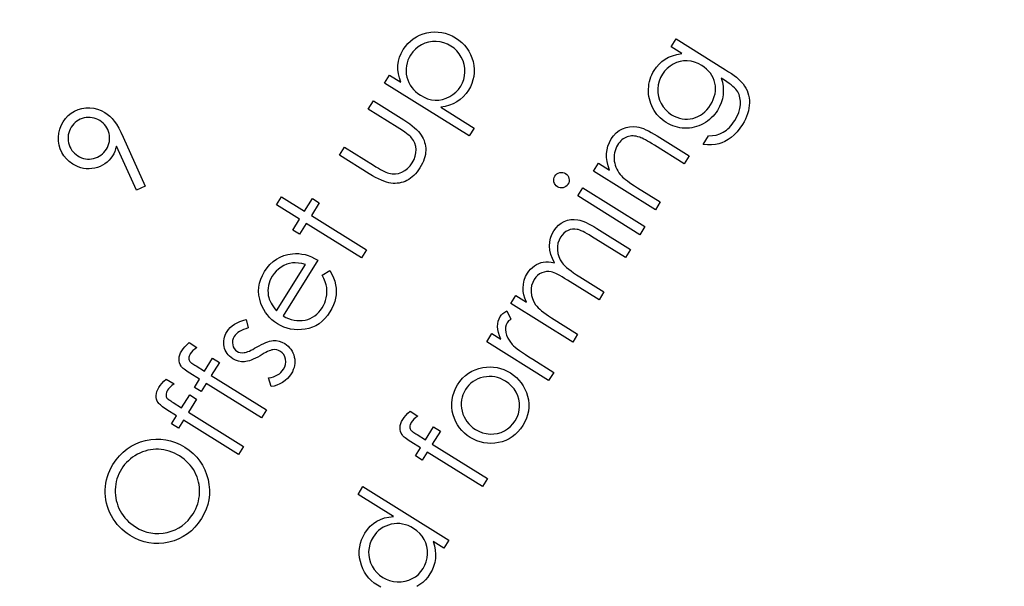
# Model space of a CAD drawing. Header units: inches. Extents: x 0.1 to 87.3, y 0.1 to 33.9.
# Tile 46 of 140: x 19.402 to 20.336, y 21.008 to 21.545. Entities that reach past the tile are written whole.
import ezdxf

# ---------------------------------------------------------------- set-up
doc = ezdxf.new("R2010")
doc.units = ezdxf.units.IN
doc.header["$MEASUREMENT"] = 0
doc.layers.add('DIMENSIONS', color=171, linetype='Continuous')
doc.layers.add('NOTES', color=5, linetype='Continuous')
doc.styles.add('SLDTEXTSTYLE0', font='TXT', dxfattribs={"width": 0.75})
doc.dimstyles.new('SLDDIMSTYLE0', dxfattribs={"dimtxt": 0.125, "dimasz": 0.13, "dimexe": 0, "dimexo": 0.0625, "dimgap": 0.03125, "dimtad": 0, "dimtih": 1, "dimtoh": 1, "dimdec": 4, "dimlfac": 1.333333, "dimrnd": 1e-09, "dimzin": 4, "dimdsep": 46, "dimtxsty": 'SLDTEXTSTYLE0', "dimsah": 1, "dimcen": 0.09, "dimadec": 0, "dimazin": 1, "dimtfac": 1, "dimtdec": 4, "dimtofl": 0, "dimtmove": 0, "dimatfit": 3, "dimfxl": 0, "dimfrac": 2, "dimtolj": 1, "dimtzin": 12, "dimarcsym": 0})
doc.dimstyles.new('SLDDIMSTYLE3', dxfattribs={"dimtxt": 0.18, "dimasz": 0.13, "dimexe": 0, "dimexo": 0.0625, "dimgap": 0, "dimtad": 0, "dimtih": 1, "dimtoh": 1, "dimdec": 0, "dimrnd": 1e-09, "dimzin": 0, "dimdsep": 46, "dimtxsty": 'Standard', "dimsah": 1, "dimcen": 0.09, "dimadec": 0, "dimazin": 0, "dimtfac": 0.13, "dimtdec": 0, "dimtofl": 0, "dimtmove": 0, "dimatfit": 3, "dimfxl": 0, "dimfrac": 2, "dimtolj": 1, "dimtzin": 0, "dimarcsym": 0})

# ---------------------------------------------------------------- blocks, each defined once
blk = doc.blocks.new('_D_4')
at = {"layer": 'DIMENSIONS'}
for p, q in [((2.58848, 22.53645), (2.58848, 18.96463)), ((31.39821, 22.20455), (31.39821, 18.96463)), ((2.58848, 19.08963), (16.79487, 19.08963)), ((31.39821, 19.08963), (17.44206, 19.08963))]:
    blk.add_line(p, q, dxfattribs=at)
for centre, start, end in [((17.01673, 19.07694), 153.43495, 206.56505), ((17.2202, 19.07694), 333.43495, 26.56505)]:
    blk.add_arc(centre, 0.22186, start, end, dxfattribs=at)
for points in [[(2.58848, 19.08963), (2.71848, 19.06963), (2.71848, 19.10963)], [(31.39821, 19.08963), (31.26821, 19.10963), (31.26821, 19.06963)]]:
    blk.add_solid(points, dxfattribs=at)
at = {"layer": 'DIMENSIONS', "insert": (16.8183, 19.13885), "char_height": 0.125, "attachment_point": 1, "style": 'SLDTEXTSTYLE0'}
blk.add_mtext('38.4130', dxfattribs=at)

msp = doc.modelspace()

# ---------------------------------------------------------------- linework, layer by layer
at = {"color": 7, "linetype": 'Continuous', "flags": 128}
for points in [[(19.748306, 21.48525), (19.752996, 21.492762), (19.752996, 21.492762), (19.763795, 21.486001), (19.763795, 21.486001), (19.762367, 21.490133), (19.76141, 21.494189), (19.760959, 21.49819), (19.760996, 21.502096), (19.761522, 21.505946), (19.762536, 21.509702), (19.764058, 21.513401), (19.766048, 21.517026), (19.766048, 21.517026), (19.768114, 21.520012), (19.770387, 21.522716), (19.772865, 21.52512), (19.77557, 21.527242), (19.778481, 21.529064), (19.781598, 21.530604), (19.784922, 21.531862), (19.788472, 21.53282), (19.792096, 21.533459), (19.795646, 21.533759), (19.799139, 21.533703), (19.802594, 21.533308), (19.805956, 21.532557), (19.80928, 21.531449), (19.812548, 21.529984), (19.81574, 21.528181), (19.81574, 21.528181), (19.818839, 21.526059), (19.821637, 21.523731), (19.824135, 21.521214), (19.826332, 21.518491), (19.828248, 21.515561), (19.829863, 21.512444), (19.831178, 21.50912), (19.83221, 21.505608), (19.832924, 21.502021), (19.833262, 21.49849), (19.833262, 21.495035), (19.832905, 21.491635), (19.832192, 21.488293), (19.83114, 21.485006), (19.829713, 21.481795), (19.827947, 21.47864), (19.827947, 21.47864), (19.825619, 21.475316), (19.823027, 21.472367), (19.820135, 21.469775), (19.81698, 21.467559), (19.813543, 21.465719), (19.809843, 21.464235), (19.805881, 21.463109), (19.801637, 21.462357), (19.801637, 21.462357), (19.833225, 21.442619), (19.833225, 21.442619), (19.82853, 21.435107), (19.82853, 21.435107), (19.748301, 21.48525)], [(19.772981, 21.511862), (19.771588, 21.509383), (19.770462, 21.506885), (19.769617, 21.504331), (19.769034, 21.501739), (19.768734, 21.499129), (19.768715, 21.496462), (19.768959, 21.493776), (19.769485, 21.491034), (19.770274, 21.488349), (19.771288, 21.485814), (19.772546, 21.483429), (19.77403, 21.481194), (19.775758, 21.47909), (19.77773, 21.477137), (19.779927, 21.475334), (19.782349, 21.473663), (19.782349, 21.473663), (19.78573, 21.471804), (19.789185, 21.470433), (19.792697, 21.469531), (19.796265, 21.469118), (19.799834, 21.469193), (19.803327, 21.469775), (19.806745, 21.470846), (19.810088, 21.472405), (19.813224, 21.474395), (19.816041, 21.476686), (19.818482, 21.479316), (19.820604, 21.482264), (19.820604, 21.482264), (19.822276, 21.4854), (19.823515, 21.488687), (19.824285, 21.492124), (19.824605, 21.495711), (19.824473, 21.499335), (19.823835, 21.502903), (19.822726, 21.506378), (19.82113, 21.509777), (19.81914, 21.51297), (19.81683, 21.515787), (19.8142, 21.518266), (19.811252, 21.520388), (19.811252, 21.520388), (19.808041, 21.522115), (19.80466, 21.523411), (19.801111, 21.524256), (19.797392, 21.524651), (19.793674, 21.524594), (19.790087, 21.524069), (19.78665, 21.523054), (19.783364, 21.52159), (19.780302, 21.519712), (19.777542, 21.517458), (19.7751, 21.514848), (19.772978, 21.511862)], [(20.020018, 21.519594), (20.024765, 21.527219), (20.024765, 21.527219), (20.071583, 21.49796), (20.071583, 21.49796), (20.074551, 21.496063), (20.077255, 21.494222), (20.079734, 21.492457), (20.08195, 21.490729), (20.083903, 21.489077), (20.085631, 21.487499), (20.087096, 21.485959), (20.088316, 21.484494), (20.088316, 21.484494), (20.089781, 21.482466), (20.09104, 21.480363), (20.092091, 21.478184), (20.092955, 21.475968), (20.093594, 21.473658), (20.094044, 21.471311), (20.094307, 21.468888), (20.094345, 21.46639), (20.094195, 21.463874), (20.093857, 21.461339), (20.093312, 21.458803), (20.09258, 21.456249), (20.091659, 21.453695), (20.090533, 21.451141), (20.089218, 21.448568), (20.087697, 21.445995), (20.087697, 21.445995), (20.085255, 21.44239), (20.082682, 21.439141), (20.079941, 21.436267), (20.077067, 21.433732), (20.074119, 21.431591), (20.071152, 21.429844), (20.068184, 21.428474), (20.065217, 21.427516), (20.062062, 21.426915), (20.058531, 21.426671), (20.054625, 21.426727), (20.050362, 21.42714), (20.050362, 21.42714), (20.055489, 21.435347), (20.055489, 21.435347), (20.059339, 21.435422), (20.062963, 21.435986), (20.066363, 21.437037), (20.069536, 21.438558), (20.071039, 21.439516), (20.072522, 21.440605), (20.07395, 21.441826), (20.075358, 21.443178), (20.07671, 21.444662), (20.078025, 21.446277), (20.079302, 21.448042), (20.080542, 21.44992), (20.080542, 21.44992), (20.082682, 21.453751), (20.084279, 21.457508), (20.085312, 21.46117), (20.0858, 21.464775), (20.0858, 21.468212), (20.085387, 21.471386), (20.084542, 21.474278), (20.083265, 21.476907), (20.08242, 21.478166), (20.081368, 21.47948), (20.08011, 21.480814), (20.078626, 21.482166), (20.076936, 21.483574), (20.075039, 21.485001), (20.072936, 21.486466), (20.070607, 21.487969), (20.070607, 21.487969), (20.067583, 21.489866), (20.067583, 21.489866), (20.06871, 21.486016), (20.069386, 21.482147), (20.069593, 21.478222), (20.069349, 21.474259), (20.068654, 21.470353), (20.067546, 21.466578), (20.066025, 21.462916), (20.064071, 21.459404), (20.064071, 21.459404), (20.062757, 21.457432), (20.06133, 21.455573), (20.059808, 21.453827), (20.058175, 21.452174), (20.056428, 21.450653), (20.054569, 21.449225), (20.052616, 21.447892), (20.05055, 21.44669), (20.048428, 21.44562), (20.046268, 21.4447), (20.044089, 21.44393), (20.041892, 21.443329), (20.039657, 21.442859), (20.037404, 21.442577), (20.035131, 21.442427), (20.03284, 21.442446), (20.030549, 21.442615), (20.028295, 21.442934), (20.026061, 21.443385), (20.023882, 21.444005), (20.021722, 21.444756), (20.0196, 21.445657), (20.017497, 21.446709), (20.01545, 21.447911), (20.01545, 21.447911), (20.013478, 21.449244), (20.0116, 21.450672), (20.009853, 21.452193), (20.008201, 21.453845), (20.00668, 21.455592), (20.005271, 21.457432), (20.003957, 21.459386), (20.002773, 21.461451), (20.001722, 21.463592), (20.00082, 21.465752), (20.000069, 21.467968), (19.999468, 21.470222), (19.999036, 21.472513), (19.998736, 21.474841), (19.998604, 21.477208), (19.998623, 21.479612), (19.998792, 21.482015), (19.999092, 21.484363), (19.999543, 21.486654), (20.000144, 21.488889), (20.000877, 21.491067), (20.001759, 21.49319), (20.002773, 21.495255), (20.003938, 21.497265), (20.003938, 21.497265), (20.006135, 21.500401), (20.008614, 21.503218), (20.011356, 21.505697), (20.014361, 21.507857), (20.017704, 21.509697), (20.021478, 21.5112), (20.025629, 21.512364), (20.030211, 21.513209), (20.030211, 21.513209), (20.020013, 21.519594)], [(20.011866, 21.493678), (20.010079, 21.49041), (20.008764, 21.486992), (20.0079, 21.483462), (20.007487, 21.479799), (20.007562, 21.476137), (20.008126, 21.472588), (20.009159, 21.469132), (20.01068, 21.465808), (20.012614, 21.462691), (20.014924, 21.459893), (20.017572, 21.457432), (20.020577, 21.455273), (20.020577, 21.455273), (20.022999, 21.453902), (20.02546, 21.452794), (20.02792, 21.451949), (20.030418, 21.451366), (20.032934, 21.451066), (20.035469, 21.451028), (20.038024, 21.451254), (20.040596, 21.451761), (20.043132, 21.452512), (20.045536, 21.453507), (20.047827, 21.454747), (20.049986, 21.456249), (20.052015, 21.457958), (20.05393, 21.45993), (20.055733, 21.462146), (20.057405, 21.464606), (20.057405, 21.464606), (20.058888, 21.467217), (20.060109, 21.469808), (20.061048, 21.4724), (20.061724, 21.474992), (20.062118, 21.477565), (20.062231, 21.480137), (20.062062, 21.48271), (20.06163, 21.485283), (20.060935, 21.4878), (20.059996, 21.490185), (20.058794, 21.492438), (20.057367, 21.494579), (20.055677, 21.496608), (20.053742, 21.498504), (20.051564, 21.500288), (20.049141, 21.501941), (20.049141, 21.501941), (20.045798, 21.503782), (20.042399, 21.505134), (20.038944, 21.506016), (20.035451, 21.506411), (20.031976, 21.506336), (20.028596, 21.50581), (20.025291, 21.504777), (20.02206, 21.503293), (20.019037, 21.501396), (20.016333, 21.499162), (20.013947, 21.496589), (20.011863, 21.493678)], [(19.705595, 21.416907), (19.71034, 21.424513), (19.71034, 21.424513), (19.737758, 21.407366), (19.737758, 21.407366), (19.740181, 21.405883), (19.742435, 21.404549), (19.7445, 21.403366), (19.746416, 21.402352), (19.748125, 21.401469), (19.749684, 21.400775), (19.751055, 21.400211), (19.752257, 21.399817), (19.752257, 21.399817), (19.755449, 21.399216), (19.758567, 21.399141), (19.761647, 21.399629), (19.764651, 21.400662), (19.767525, 21.402202), (19.770135, 21.404193), (19.772483, 21.406653), (19.774586, 21.409582), (19.774586, 21.409582), (19.776295, 21.412738), (19.777478, 21.415911), (19.778117, 21.419048), (19.778229, 21.422203), (19.777854, 21.425264), (19.777046, 21.428137), (19.77575, 21.430804), (19.774023, 21.433283), (19.774023, 21.433283), (19.773215, 21.434166), (19.772163, 21.435142), (19.77083, 21.43625), (19.769253, 21.437471), (19.767412, 21.438785), (19.765309, 21.440232), (19.762942, 21.441771), (19.760313, 21.443443), (19.760313, 21.443443), (19.732894, 21.460589), (19.732894, 21.460589), (19.737721, 21.468308), (19.737721, 21.468308), (19.766548, 21.450298), (19.766548, 21.450298), (19.769459, 21.44842), (19.772145, 21.44656), (19.774567, 21.44472), (19.776765, 21.442917), (19.778699, 21.441152), (19.780408, 21.439405), (19.781854, 21.437696), (19.783075, 21.436006), (19.784108, 21.434316), (19.78499, 21.432588), (19.785741, 21.430823), (19.786342, 21.42902), (19.786812, 21.427179), (19.78715, 21.42532), (19.787338, 21.423405), (19.787375, 21.421451), (19.787263, 21.41948), (19.787, 21.41747), (19.786568, 21.415442), (19.785967, 21.413414), (19.785197, 21.411329), (19.784277, 21.409244), (19.783187, 21.407141), (19.781929, 21.405), (19.781929, 21.405), (19.780558, 21.402934), (19.779131, 21.401019), (19.777666, 21.399272), (19.776145, 21.397676), (19.774549, 21.39623), (19.772915, 21.394934), (19.771243, 21.393807), (19.769497, 21.392831), (19.767713, 21.392004), (19.76591, 21.391328), (19.764069, 21.390802), (19.762191, 21.390427), (19.760295, 21.390183), (19.75836, 21.390089), (19.756407, 21.390145), (19.754416, 21.390333), (19.752351, 21.390709), (19.750134, 21.391291), (19.747768, 21.392079), (19.74527, 21.393094), (19.742641, 21.394314), (19.739862, 21.395742), (19.736932, 21.397375), (19.733871, 21.399235), (19.733871, 21.399235), (19.705588, 21.416907)], [(19.521388, 21.38745), (19.513105, 21.383543), (19.513105, 21.383543), (19.493987, 21.425273), (19.493987, 21.425273), (19.493273, 21.422775), (19.492428, 21.420446), (19.491433, 21.418286), (19.490325, 21.416314), (19.490325, 21.416314), (19.488766, 21.414061), (19.487057, 21.412033), (19.485198, 21.41023), (19.48317, 21.408652), (19.480972, 21.407281), (19.478644, 21.406154), (19.476146, 21.405234), (19.473479, 21.404539), (19.470756, 21.404089), (19.46807, 21.40392), (19.465422, 21.404014), (19.462793, 21.40437), (19.460183, 21.40499), (19.45761, 21.405873), (19.455075, 21.407037), (19.452558, 21.408464), (19.452558, 21.408464), (19.449347, 21.410756), (19.44653, 21.413328), (19.444145, 21.416202), (19.442173, 21.419376), (19.440652, 21.422775), (19.439637, 21.426324), (19.439074, 21.430043), (19.439018, 21.43393), (19.43945, 21.437818), (19.440351, 21.441555), (19.441722, 21.445123), (19.443562, 21.448541), (19.443562, 21.448541), (19.445779, 21.451659), (19.448333, 21.454382), (19.451187, 21.456748), (19.454361, 21.45872), (19.45776, 21.46026), (19.46131, 21.461311), (19.464953, 21.461856), (19.468747, 21.461912), (19.472521, 21.461499), (19.476165, 21.460617), (19.47962, 21.459283), (19.482944, 21.45748), (19.482944, 21.45748), (19.485348, 21.455809), (19.487677, 21.453837), (19.489874, 21.451602), (19.491996, 21.449067), (19.494081, 21.446137), (19.496203, 21.442644), (19.498344, 21.438588), (19.500522, 21.433968), (19.500522, 21.433968), (19.521387, 21.38745)], [(19.484527, 21.422493), (19.485517, 21.424258), (19.486306, 21.426043), (19.486907, 21.427845), (19.48732, 21.429705), (19.487527, 21.431583), (19.487545, 21.433479), (19.487376, 21.435414), (19.48702, 21.437386), (19.486494, 21.43932), (19.485799, 21.441123), (19.484935, 21.442832), (19.483921, 21.444428), (19.482756, 21.445893), (19.481423, 21.447264), (19.479939, 21.448503), (19.478287, 21.449649), (19.478287, 21.449649), (19.47654, 21.450626), (19.474775, 21.451433), (19.472953, 21.452034), (19.471113, 21.452429), (19.469254, 21.452654), (19.467338, 21.452673), (19.465404, 21.452504), (19.463432, 21.452147), (19.461497, 21.451602), (19.459695, 21.450907), (19.457986, 21.450062), (19.456389, 21.449048), (19.454906, 21.447865), (19.453553, 21.446513), (19.452295, 21.44501), (19.45115, 21.443358), (19.45115, 21.443358), (19.450173, 21.441611), (19.449384, 21.439846), (19.448783, 21.438024), (19.44837, 21.436184), (19.448164, 21.434325), (19.448145, 21.432409), (19.448314, 21.430475), (19.448671, 21.428503), (19.449215, 21.426568), (19.44991, 21.424766), (19.450755, 21.423057), (19.451788, 21.42146), (19.452952, 21.419995), (19.454286, 21.418624), (19.45577, 21.417385), (19.457422, 21.416239), (19.457422, 21.416239), (19.459169, 21.415263), (19.460934, 21.414455), (19.462756, 21.413854), (19.464596, 21.41346), (19.466455, 21.413235), (19.468352, 21.413216), (19.470286, 21.413385), (19.472258, 21.413742), (19.474193, 21.414286), (19.475996, 21.414981), (19.477705, 21.415826), (19.479301, 21.416859), (19.480766, 21.418023), (19.482137, 21.419357), (19.483376, 21.42084), (19.484522, 21.422493)], [(19.946374, 21.401747), (19.951084, 21.409296), (19.951084, 21.409296), (19.961619, 21.402704), (19.961619, 21.402704), (19.960248, 21.406798), (19.959328, 21.410799), (19.958858, 21.414649), (19.95884, 21.418405), (19.95929, 21.422048), (19.960173, 21.42556), (19.961525, 21.428978), (19.963328, 21.432264), (19.963328, 21.432264), (19.965544, 21.435344), (19.968042, 21.437955), (19.970859, 21.440133), (19.973976, 21.441861), (19.977301, 21.4431), (19.980681, 21.443833), (19.984155, 21.444058), (19.987705, 21.443758), (19.989583, 21.443382), (19.991592, 21.4428), (19.993771, 21.44203), (19.996099, 21.441053), (19.99856, 21.43987), (20.001189, 21.438499), (20.003949, 21.436922), (20.006879, 21.435156), (20.006879, 21.435156), (20.037115, 21.416264), (20.037115, 21.416264), (20.03242, 21.408752), (20.03242, 21.408752), (20.0044, 21.426255), (20.0044, 21.426255), (20.001959, 21.427757), (19.999705, 21.429109), (19.997658, 21.430311), (19.995799, 21.431344), (19.994127, 21.432208), (19.992663, 21.432922), (19.991386, 21.433485), (19.990315, 21.433879), (19.990315, 21.433879), (19.988662, 21.434386), (19.987066, 21.434762), (19.985507, 21.435006), (19.984005, 21.435119), (19.982521, 21.4351), (19.981094, 21.43495), (19.979704, 21.434687), (19.978371, 21.434274), (19.977075, 21.433748), (19.975836, 21.433091), (19.974634, 21.432302), (19.973488, 21.431382), (19.97238, 21.43033), (19.971328, 21.429165), (19.970314, 21.427851), (19.969357, 21.426424), (19.969357, 21.426424), (19.968361, 21.424677), (19.967554, 21.422893), (19.966896, 21.421071), (19.966427, 21.419212), (19.966108, 21.417297), (19.965976, 21.415325), (19.965995, 21.413334), (19.966201, 21.411287), (19.966558, 21.409259), (19.967065, 21.407306), (19.967704, 21.405428), (19.968474, 21.403625), (19.969394, 21.401897), (19.970446, 21.400225), (19.971648, 21.398648), (19.972981, 21.397127), (19.972981, 21.397127), (19.974033, 21.396113), (19.975329, 21.395005), (19.976869, 21.393765), (19.978653, 21.392451), (19.9807, 21.391004), (19.982972, 21.389464), (19.985507, 21.387812), (19.988287, 21.386047), (19.988287, 21.386047), (20.009828, 21.372581), (20.009828, 21.372581), (20.005114, 21.365032), (20.005114, 21.365032), (19.94637, 21.401747)], [(19.909809, 21.397069), (19.910704, 21.398253), (19.911756, 21.399192), (19.912995, 21.399886), (19.914404, 21.400356), (19.915869, 21.400563), (19.917296, 21.400469), (19.918667, 21.400093), (19.919981, 21.399436), (19.919981, 21.399436), (19.921146, 21.398553), (19.922066, 21.397501), (19.922761, 21.396262), (19.923212, 21.394853), (19.923399, 21.393389), (19.923324, 21.391961), (19.92293, 21.39059), (19.922273, 21.389276), (19.922273, 21.389276), (19.92139, 21.38813), (19.920338, 21.38721), (19.919118, 21.386515), (19.917709, 21.386046), (19.916244, 21.385858), (19.914854, 21.385933), (19.913484, 21.386308), (19.912188, 21.386966), (19.912188, 21.386966), (19.911005, 21.387867), (19.910066, 21.388919), (19.909371, 21.390158), (19.908901, 21.391548), (19.908713, 21.393013), (19.908789, 21.394421), (19.909164, 21.395774), (19.909803, 21.397069)], [(19.931625, 21.378177), (19.936395, 21.385801), (19.936395, 21.385801), (19.995139, 21.349086), (19.995139, 21.349086), (19.990369, 21.341462), (19.990369, 21.341462), (19.931625, 21.378177)], [(19.645812, 21.369798), (19.650576, 21.377423), (19.650576, 21.377423), (19.672398, 21.363789), (19.672398, 21.363789), (19.679892, 21.37577), (19.679892, 21.37577), (19.686371, 21.371714), (19.686371, 21.371714), (19.678877, 21.359732), (19.678877, 21.359732), (19.731142, 21.327074), (19.731142, 21.327074), (19.726372, 21.319449), (19.726372, 21.319449), (19.674107, 21.352107), (19.674107, 21.352107), (19.667666, 21.341797), (19.667666, 21.341797), (19.661187, 21.345854), (19.661187, 21.345854), (19.667628, 21.356164), (19.667628, 21.356164), (19.645806, 21.369798)], [(19.867991, 21.276318), (19.872667, 21.283811), (19.872667, 21.283811), (19.882808, 21.277463), (19.882808, 21.277463), (19.881437, 21.281088), (19.880442, 21.284506), (19.87986, 21.287698), (19.879672, 21.290703), (19.879672, 21.290703), (19.879972, 21.294534), (19.880742, 21.298197), (19.882001, 21.301633), (19.883747, 21.304901), (19.883747, 21.304901), (19.885156, 21.306948), (19.886752, 21.308788), (19.888517, 21.31046), (19.89047, 21.311944), (19.892518, 21.313221), (19.894602, 21.314216), (19.896705, 21.314967), (19.898846, 21.315437), (19.901119, 21.315643), (19.903654, 21.315587), (19.906434, 21.315268), (19.909457, 21.314667), (19.909457, 21.314667), (19.907466, 21.318704), (19.90602, 21.322723), (19.905156, 21.326705), (19.904837, 21.330667), (19.905081, 21.334536), (19.905833, 21.338254), (19.907091, 21.341766), (19.908875, 21.345128), (19.908875, 21.345128), (19.910922, 21.347964), (19.913232, 21.350386), (19.915824, 21.352377), (19.918678, 21.353955), (19.921739, 21.355081), (19.924913, 21.355739), (19.9282, 21.35587), (19.931599, 21.355532), (19.933402, 21.355156), (19.935317, 21.354593), (19.937364, 21.353861), (19.939543, 21.35294), (19.941853, 21.351832), (19.944294, 21.350555), (19.946848, 21.349109), (19.949534, 21.347475), (19.949534, 21.347475), (19.98161, 21.327437), (19.98161, 21.327437), (19.976802, 21.319718), (19.976802, 21.319718), (19.944726, 21.339757), (19.944726, 21.339757), (19.942435, 21.341165), (19.940313, 21.342405), (19.93836, 21.343475), (19.936538, 21.344414), (19.934885, 21.345165), (19.933402, 21.345785), (19.932068, 21.346236), (19.930885, 21.346518), (19.928707, 21.346781), (19.926547, 21.346687), (19.924425, 21.346255), (19.922303, 21.345466), (19.920293, 21.344358), (19.918453, 21.342912), (19.916781, 21.341128), (19.915279, 21.339024), (19.915279, 21.339024), (19.913795, 21.336207), (19.912781, 21.333259), (19.912255, 21.33016), (19.912218, 21.32693), (19.91265, 21.3237), (19.913532, 21.32062), (19.914885, 21.317671), (19.916687, 21.314854), (19.917852, 21.313446), (19.91926, 21.311962), (19.920951, 21.310422), (19.922922, 21.308788), (19.925138, 21.30708), (19.927636, 21.305295), (19.930397, 21.303436), (19.93342, 21.301502), (19.93342, 21.301502), (19.956426, 21.287116), (19.956426, 21.287116), (19.951731, 21.279604), (19.951731, 21.279604), (19.921664, 21.298403), (19.921664, 21.298403), (19.919091, 21.299981), (19.916725, 21.30137), (19.914528, 21.30261), (19.912518, 21.303662), (19.910697, 21.304525), (19.909082, 21.30522), (19.907635, 21.305746), (19.906377, 21.306103), (19.904086, 21.306441), (19.901814, 21.306422), (19.899579, 21.306047), (19.897382, 21.305295), (19.895297, 21.304206), (19.893419, 21.302779), (19.89171, 21.301014), (19.890208, 21.29891), (19.890208, 21.29891), (19.888799, 21.296206), (19.887823, 21.293351), (19.887315, 21.290309), (19.88724, 21.287116), (19.887635, 21.283905), (19.88848, 21.280844), (19.889776, 21.277877), (19.891522, 21.27506), (19.89263, 21.273651), (19.893945, 21.272205), (19.895504, 21.270721), (19.897269, 21.2692), (19.899241, 21.267623), (19.901457, 21.266008), (19.903879, 21.264355), (19.906527, 21.262646), (19.906527, 21.262646), (19.931411, 21.247096), (19.931411, 21.247096), (19.926735, 21.239603), (19.926735, 21.239603), (19.867991, 21.276318)], [(19.6891, 21.303162), (19.696417, 21.307425), (19.696417, 21.307425), (19.698333, 21.303969), (19.699873, 21.300589), (19.701056, 21.297265), (19.701845, 21.293997), (19.702295, 21.290767), (19.702446, 21.287556), (19.702277, 21.284363), (19.701807, 21.28117), (19.701018, 21.277978), (19.699873, 21.274785), (19.69837, 21.271555), (19.69653, 21.268325), (19.69653, 21.268325), (19.694201, 21.264926), (19.691704, 21.261902), (19.689018, 21.259273), (19.686182, 21.257019), (19.683159, 21.255122), (19.679966, 21.25362), (19.676604, 21.252512), (19.673074, 21.251761), (19.669487, 21.251366), (19.665994, 21.251254), (19.662576, 21.25146), (19.659252, 21.251949), (19.656003, 21.252756), (19.652829, 21.253864), (19.64973, 21.255254), (19.646725, 21.256963), (19.646725, 21.256963), (19.64404, 21.258785), (19.641542, 21.260794), (19.63927, 21.262954), (19.637223, 21.265282), (19.635363, 21.26778), (19.63373, 21.270447), (19.632302, 21.273264), (19.631082, 21.276269), (19.631082, 21.276269), (19.62988, 21.280156), (19.629147, 21.284025), (19.628884, 21.287856), (19.629072, 21.29165), (19.629729, 21.295406), (19.630856, 21.299124), (19.632434, 21.302824), (19.634481, 21.306486), (19.634481, 21.306486), (19.636941, 21.310035), (19.639645, 21.313172), (19.642594, 21.315895), (19.645768, 21.318223), (19.649186, 21.32012), (19.652848, 21.321604), (19.656735, 21.322693), (19.660867, 21.32335), (19.660867, 21.32335), (19.663871, 21.323557), (19.666876, 21.323482), (19.6699, 21.323125), (19.672923, 21.322505), (19.675928, 21.321604), (19.678952, 21.320439), (19.681994, 21.318993), (19.685018, 21.317266), (19.685018, 21.317266), (19.652021, 21.264456), (19.652021, 21.264456), (19.654613, 21.263048), (19.657223, 21.261883), (19.659834, 21.261001), (19.662444, 21.260381), (19.665055, 21.260005), (19.667665, 21.259911), (19.670275, 21.260062), (19.672905, 21.260494), (19.675459, 21.261151), (19.677863, 21.262052), (19.680116, 21.26316), (19.682238, 21.264475), (19.684192, 21.266034), (19.686013, 21.267799), (19.687685, 21.26979), (19.689206, 21.272006), (19.689206, 21.272006), (19.690502, 21.274297), (19.691572, 21.276663), (19.692436, 21.279142), (19.693093, 21.281696), (19.693525, 21.284269), (19.693732, 21.286767), (19.693713, 21.289171), (19.69345, 21.291499), (19.692905, 21.293941), (19.692004, 21.296702), (19.690727, 21.299781), (19.689093, 21.303162)], [(19.673281, 21.31304), (19.669881, 21.313998), (19.666689, 21.31458), (19.663684, 21.314805), (19.660867, 21.314674), (19.658162, 21.314186), (19.655496, 21.313359), (19.652866, 21.312195), (19.650256, 21.310674), (19.647777, 21.308871), (19.645561, 21.306843), (19.643551, 21.30457), (19.641805, 21.302073), (19.641805, 21.302073), (19.640565, 21.299894), (19.639551, 21.297697), (19.638763, 21.295443), (19.63818, 21.293171), (19.637824, 21.290861), (19.637692, 21.288532), (19.637786, 21.286147), (19.638086, 21.283743), (19.638086, 21.283743), (19.638481, 21.281978), (19.639025, 21.280194), (19.639758, 21.27841), (19.640659, 21.276607), (19.64173, 21.274804), (19.642969, 21.272982), (19.644378, 21.271142), (19.645955, 21.269301), (19.645955, 21.269301), (19.67328, 21.31304)], [(19.84521, 21.239864), (19.850033, 21.247583), (19.850033, 21.247583), (19.858616, 21.242212), (19.858616, 21.242212), (19.857339, 21.245442), (19.8564, 21.248541), (19.855818, 21.25147), (19.855574, 21.25425), (19.855686, 21.256879), (19.856137, 21.259339), (19.856945, 21.261649), (19.858071, 21.263809), (19.858071, 21.263809), (19.859198, 21.26533), (19.860588, 21.266739), (19.862278, 21.268053), (19.86425, 21.269255), (19.86425, 21.269255), (19.868156, 21.261349), (19.868156, 21.261349), (19.866992, 21.260485), (19.866015, 21.25964), (19.865227, 21.258795), (19.864626, 21.257987), (19.864626, 21.257987), (19.863649, 21.255996), (19.863086, 21.253799), (19.862935, 21.251376), (19.86318, 21.248747), (19.863912, 21.245987), (19.865227, 21.243188), (19.867067, 21.240315), (19.86949, 21.237385), (19.86949, 21.237385), (19.870692, 21.236165), (19.87225, 21.234794), (19.874166, 21.233272), (19.876419, 21.231582), (19.879011, 21.229742), (19.88196, 21.227751), (19.885265, 21.225591), (19.888908, 21.223281), (19.888908, 21.223281), (19.908777, 21.210868), (19.908777, 21.210868), (19.903951, 21.203149), (19.903951, 21.203149), (19.845207, 21.239864)], [(19.617068, 21.260934), (19.619036, 21.252934), (19.619036, 21.252934), (19.616726, 21.252295), (19.614585, 21.251544), (19.61265, 21.25068), (19.610904, 21.249722), (19.609326, 21.248652), (19.607955, 21.247469), (19.606772, 21.246192), (19.605777, 21.244802), (19.605777, 21.244802), (19.604819, 21.242924), (19.604256, 21.241008), (19.604068, 21.239018), (19.604274, 21.236971), (19.604819, 21.235036), (19.605683, 21.233365), (19.606829, 21.231956), (19.608293, 21.230811), (19.608293, 21.230811), (19.609796, 21.230059), (19.61143, 21.229609), (19.613214, 21.22944), (19.615111, 21.229571), (19.615111, 21.229571), (19.616162, 21.229759), (19.617345, 21.230078), (19.61866, 21.230529), (19.620087, 21.231111), (19.621627, 21.231825), (19.62328, 21.23267), (19.625064, 21.233646), (19.62698, 21.234755), (19.62698, 21.234755), (19.629327, 21.236107), (19.631562, 21.23729), (19.633684, 21.238304), (19.635693, 21.239168), (19.63759, 21.239844), (19.639356, 21.240389), (19.641027, 21.240745), (19.642567, 21.240952), (19.642567, 21.240952), (19.645497, 21.240933), (19.648314, 21.240464), (19.651037, 21.239525), (19.653647, 21.238154), (19.653647, 21.238154), (19.655375, 21.236971), (19.656934, 21.235656), (19.658323, 21.234247), (19.659544, 21.232707), (19.660596, 21.231055), (19.661478, 21.22929), (19.662192, 21.227412), (19.662737, 21.225421), (19.663094, 21.223374), (19.663244, 21.221346), (19.663187, 21.219355), (19.662925, 21.217364), (19.662455, 21.215392), (19.661798, 21.213439), (19.660915, 21.211505), (19.659826, 21.209589), (19.659826, 21.209589), (19.658117, 21.207167), (19.656164, 21.204969), (19.653985, 21.203016), (19.651544, 21.20127), (19.648952, 21.199824), (19.646285, 21.198697), (19.643525, 21.197908), (19.640689, 21.197439), (19.640689, 21.197439), (19.638248, 21.20557), (19.638248, 21.20557), (19.640689, 21.206077), (19.642943, 21.206716), (19.64499, 21.207523), (19.646868, 21.208481), (19.648539, 21.20957), (19.650041, 21.21081), (19.651337, 21.212218), (19.652445, 21.213758), (19.652445, 21.213758), (19.653628, 21.21605), (19.654342, 21.218397), (19.654586, 21.22082), (19.654361, 21.22328), (19.653704, 21.225627), (19.652689, 21.227656), (19.651281, 21.229383), (19.649497, 21.230773), (19.649497, 21.230773), (19.647844, 21.231637), (19.646098, 21.232163), (19.644295, 21.232388), (19.642398, 21.232276), (19.642398, 21.232276), (19.641384, 21.232069), (19.640219, 21.231712), (19.638905, 21.231224), (19.637459, 21.230604), (19.635863, 21.229834), (19.634116, 21.228914), (19.632238, 21.227862), (19.63021, 21.226679), (19.63021, 21.226679), (19.627994, 21.225421), (19.625872, 21.224313), (19.623862, 21.223355), (19.621965, 21.222566), (19.620162, 21.221928), (19.618453, 21.221439), (19.616857, 21.22112), (19.615355, 21.220951), (19.615355, 21.220951), (19.6125, 21.220989), (19.609739, 21.221477), (19.607035, 21.222397), (19.604425, 21.223787), (19.604425, 21.223787), (19.602828, 21.224876), (19.601401, 21.226078), (19.600124, 21.227355), (19.599016, 21.228745), (19.598058, 21.230229), (19.59727, 21.231825), (19.596631, 21.233496), (19.596161, 21.23528), (19.595861, 21.237102), (19.595748, 21.238924), (19.595805, 21.240727), (19.596068, 21.242529), (19.5965, 21.244314), (19.597138, 21.246079), (19.597946, 21.247844), (19.598941, 21.249591), (19.598941, 21.249591), (19.600331, 21.251544), (19.601965, 21.253328), (19.603861, 21.254981), (19.606002, 21.256483), (19.608387, 21.257816), (19.611035, 21.259), (19.613927, 21.260051), (19.617064, 21.260934)], [(19.562959, 21.239142), (19.570356, 21.234504), (19.570356, 21.234504), (19.568327, 21.232983), (19.566619, 21.23148), (19.56521, 21.229978), (19.564121, 21.228494), (19.564121, 21.228494), (19.56352, 21.227405), (19.563069, 21.226334), (19.562806, 21.225283), (19.562712, 21.22425), (19.562769, 21.223311), (19.562938, 21.222466), (19.563219, 21.221752), (19.563614, 21.221132), (19.563914, 21.220832), (19.564346, 21.220456), (19.564891, 21.220024), (19.565567, 21.219536), (19.566374, 21.218973), (19.567313, 21.218353), (19.568384, 21.217658), (19.569567, 21.216907), (19.569567, 21.216907), (19.577511, 21.211949), (19.577511, 21.211949), (19.585173, 21.224194), (19.585173, 21.224194), (19.591652, 21.220137), (19.591652, 21.220137), (19.583971, 21.207836), (19.583971, 21.207836), (19.636236, 21.175178), (19.636236, 21.175178), (19.631504, 21.167609), (19.631504, 21.167609), (19.579239, 21.200268), (19.579239, 21.200268), (19.574412, 21.192549), (19.574412, 21.192549), (19.567933, 21.196606), (19.567933, 21.196606), (19.57276, 21.204324), (19.57276, 21.204324), (19.563576, 21.210052), (19.563576, 21.210052), (19.562074, 21.211029), (19.560684, 21.211949), (19.559445, 21.21285), (19.558355, 21.213733), (19.557379, 21.214559), (19.556534, 21.215348), (19.555839, 21.216118), (19.555275, 21.216851), (19.554411, 21.218334), (19.553829, 21.219949), (19.553472, 21.221677), (19.553397, 21.223517), (19.553585, 21.225433), (19.554092, 21.227367), (19.554862, 21.229302), (19.555951, 21.231274), (19.555951, 21.231274), (19.557247, 21.233133), (19.558844, 21.235067), (19.560759, 21.237077), (19.562956, 21.239142)], [(19.817621, 21.199102), (19.819855, 21.202332), (19.822296, 21.205205), (19.824963, 21.207759), (19.827836, 21.209956), (19.830935, 21.211834), (19.83424, 21.213374), (19.837771, 21.214558), (19.841508, 21.215421), (19.841508, 21.215421), (19.844983, 21.215891), (19.848401, 21.216041), (19.851762, 21.215872), (19.855086, 21.215384), (19.858335, 21.214576), (19.861547, 21.21345), (19.864683, 21.212022), (19.867782, 21.210257), (19.867782, 21.210257), (19.87073, 21.208229), (19.873397, 21.205994), (19.875819, 21.203552), (19.877979, 21.200904), (19.879857, 21.19805), (19.881472, 21.194989), (19.882843, 21.191721), (19.883932, 21.188247), (19.884702, 21.184679), (19.885097, 21.181148), (19.885116, 21.177655), (19.88474, 21.174162), (19.88397, 21.170706), (19.882824, 21.167288), (19.881303, 21.163889), (19.879388, 21.160509), (19.879388, 21.160509), (19.87719, 21.157297), (19.874786, 21.154424), (19.872195, 21.151889), (19.869434, 21.149673), (19.866448, 21.147813), (19.863293, 21.146273), (19.85995, 21.145053), (19.856401, 21.144189), (19.852795, 21.143644), (19.849264, 21.143438), (19.845809, 21.143569), (19.842428, 21.14402), (19.839104, 21.14479), (19.835855, 21.145898), (19.832682, 21.147325), (19.829564, 21.14909), (19.829564, 21.14909), (19.826634, 21.1511), (19.823986, 21.153278), (19.821583, 21.155663), (19.819442, 21.158236), (19.817545, 21.160997), (19.81593, 21.163945), (19.814559, 21.167082), (19.813451, 21.170406), (19.813451, 21.170406), (19.812568, 21.174162), (19.812099, 21.177861), (19.812005, 21.181523), (19.812343, 21.185129), (19.813056, 21.188697), (19.814183, 21.192209), (19.815704, 21.195684), (19.81762, 21.199102)], [(19.82502, 21.194482), (19.823686, 21.192115), (19.822634, 21.189674), (19.821827, 21.187195), (19.82132, 21.18466), (19.821057, 21.182068), (19.821076, 21.17942), (19.821357, 21.176735), (19.821902, 21.173974), (19.822709, 21.17127), (19.823724, 21.168734), (19.824982, 21.166349), (19.826447, 21.164114), (19.828137, 21.16203), (19.830052, 21.160095), (19.832175, 21.15833), (19.834541, 21.156715), (19.834541, 21.156715), (19.83779, 21.15495), (19.84117, 21.153635), (19.844701, 21.152771), (19.848344, 21.152358), (19.851987, 21.152414), (19.855481, 21.15294), (19.858842, 21.153917), (19.862035, 21.155363), (19.865021, 21.157241), (19.867725, 21.159457), (19.87011, 21.162049), (19.872214, 21.164997), (19.872214, 21.164997), (19.873941, 21.16819), (19.875218, 21.171476), (19.876045, 21.174875), (19.876402, 21.178368), (19.876308, 21.18188), (19.875725, 21.185317), (19.874655, 21.188697), (19.873096, 21.191984), (19.871124, 21.195101), (19.868814, 21.197881), (19.866148, 21.20036), (19.863143, 21.202501), (19.863143, 21.202501), (19.860645, 21.203909), (19.858129, 21.205036), (19.855556, 21.205919), (19.852945, 21.20652), (19.850279, 21.206839), (19.847593, 21.206914), (19.844851, 21.206708), (19.842072, 21.206238), (19.839349, 21.205524), (19.836813, 21.204604), (19.834428, 21.203459), (19.832212, 21.202106), (19.830165, 21.20051), (19.828287, 21.198726), (19.826559, 21.196717), (19.825019, 21.194482)], [(19.541304, 21.204487), (19.5487, 21.199848), (19.5487, 21.199848), (19.546672, 21.198327), (19.544963, 21.196824), (19.543555, 21.195322), (19.542465, 21.193838), (19.542465, 21.193838), (19.541864, 21.192749), (19.541414, 21.191679), (19.541151, 21.190627), (19.541057, 21.189594), (19.541113, 21.188655), (19.541282, 21.18781), (19.541564, 21.187096), (19.541958, 21.186477), (19.542259, 21.186176), (19.542691, 21.1858), (19.543235, 21.185369), (19.543911, 21.18488), (19.544719, 21.184317), (19.545658, 21.183697), (19.546728, 21.183002), (19.547912, 21.182251), (19.547912, 21.182251), (19.555856, 21.177293), (19.555856, 21.177293), (19.563518, 21.189538), (19.563518, 21.189538), (19.569997, 21.185481), (19.569997, 21.185481), (19.562316, 21.17318), (19.562316, 21.17318), (19.614581, 21.140522), (19.614581, 21.140522), (19.609848, 21.132953), (19.609848, 21.132953), (19.557583, 21.165612), (19.557583, 21.165612), (19.552757, 21.157893), (19.552757, 21.157893), (19.546278, 21.16195), (19.546278, 21.16195), (19.551104, 21.169668), (19.551104, 21.169668), (19.541921, 21.175396), (19.541921, 21.175396), (19.540418, 21.176373), (19.539029, 21.177293), (19.537789, 21.178195), (19.5367, 21.179077), (19.535723, 21.179904), (19.534878, 21.180692), (19.534183, 21.181462), (19.53362, 21.182195), (19.532756, 21.183678), (19.532174, 21.185293), (19.531817, 21.187021), (19.531742, 21.188862), (19.53193, 21.190777), (19.532437, 21.192712), (19.533207, 21.194646), (19.534296, 21.196618), (19.534296, 21.196618), (19.535592, 21.198477), (19.537188, 21.200411), (19.539104, 21.202421), (19.541301, 21.204487)], [(19.772551, 21.17408), (19.779945, 21.169441), (19.779945, 21.169441), (19.777917, 21.16792), (19.776208, 21.166418), (19.7748, 21.164915), (19.77371, 21.163432), (19.77371, 21.163432), (19.773109, 21.162342), (19.772659, 21.161272), (19.772396, 21.16022), (19.772302, 21.159187), (19.772358, 21.158248), (19.772527, 21.157403), (19.772809, 21.15669), (19.773203, 21.15607), (19.773504, 21.155769), (19.773936, 21.155394), (19.77448, 21.154962), (19.775156, 21.154474), (19.775964, 21.15391), (19.776903, 21.15329), (19.777973, 21.152596), (19.779157, 21.151844), (19.779157, 21.151844), (19.7871, 21.146886), (19.7871, 21.146886), (19.794763, 21.159131), (19.794763, 21.159131), (19.801242, 21.155075), (19.801242, 21.155075), (19.793561, 21.142774), (19.793561, 21.142774), (19.845826, 21.110115), (19.845826, 21.110115), (19.841093, 21.102547), (19.841093, 21.102547), (19.788828, 21.135205), (19.788828, 21.135205), (19.784002, 21.127487), (19.784002, 21.127487), (19.777523, 21.131543), (19.777523, 21.131543), (19.782349, 21.139262), (19.782349, 21.139262), (19.773166, 21.14499), (19.773166, 21.14499), (19.771663, 21.145966), (19.770274, 21.146886), (19.769034, 21.147788), (19.767945, 21.148671), (19.766968, 21.149497), (19.766123, 21.150286), (19.765428, 21.151056), (19.764865, 21.151788), (19.764001, 21.153272), (19.763419, 21.154887), (19.763062, 21.156614), (19.762987, 21.158455), (19.763175, 21.160371), (19.763682, 21.162305), (19.764452, 21.164239), (19.765541, 21.166211), (19.765541, 21.166211), (19.766837, 21.16807), (19.768433, 21.170005), (19.770349, 21.172014), (19.772546, 21.17408)], [(19.49075, 21.123566), (19.493694, 21.127867), (19.496905, 21.131735), (19.500379, 21.13521), (19.504117, 21.138252), (19.508098, 21.140862), (19.512361, 21.14306), (19.516868, 21.144844), (19.521657, 21.146215), (19.52654, 21.147135), (19.531348, 21.147548), (19.536099, 21.147492), (19.540794, 21.146928), (19.545414, 21.145896), (19.549978, 21.144356), (19.554466, 21.142346), (19.558898, 21.13983), (19.558898, 21.13983), (19.563067, 21.136975), (19.566823, 21.133839), (19.570166, 21.130421), (19.573133, 21.12674), (19.575669, 21.122759), (19.577828, 21.118533), (19.579575, 21.114007), (19.580908, 21.109218), (19.58181, 21.104335), (19.582223, 21.099509), (19.582167, 21.094757), (19.581603, 21.090081), (19.58057, 21.08548), (19.579068, 21.080954), (19.577058, 21.076484), (19.574579, 21.07209), (19.574579, 21.07209), (19.571687, 21.067883), (19.568513, 21.064071), (19.565077, 21.060672), (19.561377, 21.057686), (19.557396, 21.055113), (19.553151, 21.052953), (19.548644, 21.051188), (19.543855, 21.049836), (19.538972, 21.048934), (19.534165, 21.048502), (19.529451, 21.048559), (19.524812, 21.049084), (19.52023, 21.05008), (19.515742, 21.051563), (19.511347, 21.053535), (19.507009, 21.055977), (19.507009, 21.055977), (19.504229, 21.057836), (19.501619, 21.059827), (19.499159, 21.061968), (19.496849, 21.06424), (19.494708, 21.066663), (19.492736, 21.069217), (19.490914, 21.071921), (19.489243, 21.074757), (19.487778, 21.077686), (19.486501, 21.080672), (19.485449, 21.083677), (19.484623, 21.086738), (19.483984, 21.089856), (19.483571, 21.092992), (19.483365, 21.096185), (19.483365, 21.099415), (19.483571, 21.102645), (19.483984, 21.105819), (19.484604, 21.108918), (19.485431, 21.111979), (19.486445, 21.114965), (19.487684, 21.117894), (19.489111, 21.120749), (19.490745, 21.123566)], [(19.498769, 21.119078), (19.497469, 21.116843), (19.496342, 21.114552), (19.495365, 21.112204), (19.494558, 21.1098), (19.4939, 21.107321), (19.493412, 21.104786), (19.493093, 21.102194), (19.492924, 21.099528), (19.492924, 21.096861), (19.493093, 21.094232), (19.493431, 21.091659), (19.493919, 21.089142), (19.494595, 21.086663), (19.495421, 21.084222), (19.496436, 21.081837), (19.4976, 21.079489), (19.498933, 21.077217), (19.500398, 21.075057), (19.501995, 21.072991), (19.50376, 21.071038), (19.505638, 21.069179), (19.507685, 21.067432), (19.509863, 21.06578), (19.512173, 21.06424), (19.512173, 21.06424), (19.515742, 21.06223), (19.519347, 21.060597), (19.523028, 21.059376), (19.526747, 21.058531), (19.530521, 21.05808), (19.534353, 21.058024), (19.53824, 21.058362), (19.542184, 21.059094), (19.546034, 21.060183), (19.549658, 21.061592), (19.553076, 21.063301), (19.55625, 21.065348), (19.559199, 21.067695), (19.561922, 21.070362), (19.564419, 21.073329), (19.566692, 21.076635), (19.566692, 21.076635), (19.568044, 21.078963), (19.569246, 21.081349), (19.57026, 21.083771), (19.571124, 21.086231), (19.5718, 21.088729), (19.572326, 21.091283), (19.572683, 21.093875), (19.57287, 21.096523), (19.572889, 21.099171), (19.572739, 21.101762), (19.57242, 21.104317), (19.57195, 21.106833), (19.571274, 21.109293), (19.570448, 21.111716), (19.569452, 21.114101), (19.568288, 21.11643), (19.566973, 21.118683), (19.565509, 21.120843), (19.563894, 21.122909), (19.562147, 21.124862), (19.560269, 21.126702), (19.558241, 21.128449), (19.556081, 21.130083), (19.553771, 21.131623), (19.553771, 21.131623), (19.551386, 21.133012), (19.548982, 21.134233), (19.54656, 21.135285), (19.544081, 21.136149), (19.541583, 21.136844), (19.539066, 21.137369), (19.536512, 21.137726), (19.533921, 21.137895), (19.531329, 21.137895), (19.528775, 21.137745), (19.52624, 21.137407), (19.523723, 21.1369), (19.521244, 21.136224), (19.518784, 21.13536), (19.516342, 21.134346), (19.513939, 21.133144), (19.51161, 21.131811), (19.509394, 21.130346), (19.507309, 21.128768), (19.505356, 21.127078), (19.503516, 21.125256), (19.501807, 21.123322), (19.500229, 21.121256), (19.498764, 21.119078)], [(19.744768, 21.007058), (19.7415, 21.008898), (19.7415, 21.008898), (19.738476, 21.010983), (19.735734, 21.013274), (19.733293, 21.015771), (19.731133, 21.018476), (19.729255, 21.021387), (19.727678, 21.024504), (19.726382, 21.027828), (19.725368, 21.031359), (19.724673, 21.034965), (19.724354, 21.038514), (19.724354, 21.041988), (19.724729, 21.045406), (19.725443, 21.048768), (19.726532, 21.052055), (19.727941, 21.055285), (19.729725, 21.05844), (19.729725, 21.05844), (19.732129, 21.061858), (19.734814, 21.064844), (19.737763, 21.067435), (19.740993, 21.069595), (19.744505, 21.07136), (19.748279, 21.072694), (19.752336, 21.073614), (19.756674, 21.074121), (19.756674, 21.074121), (19.723189, 21.095061), (19.723189, 21.095061), (19.727847, 21.102517)], [(19.727848, 21.102517), (19.809277, 21.051623), (19.809277, 21.051623), (19.80462, 21.044167), (19.80462, 21.044167), (19.794516, 21.050477), (19.794516, 21.050477), (19.795699, 21.046345), (19.796413, 21.04227), (19.796694, 21.038289), (19.796525, 21.034383), (19.795924, 21.030551), (19.794854, 21.026833), (19.793352, 21.02319), (19.79138, 21.01964), (19.79138, 21.01964), (19.789333, 21.016673), (19.78706, 21.013987), (19.784581, 21.011584), (19.781896, 21.009499), (19.778985, 21.007677)], [(19.737408, 21.054477), (19.735659, 21.051247), (19.734382, 21.047904), (19.733575, 21.044449), (19.733218, 21.040862), (19.733331, 21.037275), (19.73395, 21.033744), (19.735039, 21.030307), (19.736617, 21.026927), (19.738608, 21.023772), (19.740918, 21.020955), (19.743566, 21.018476), (19.746533, 21.016354), (19.746533, 21.016354), (19.749725, 21.014626), (19.753106, 21.013349), (19.756655, 21.012504), (19.760393, 21.012109), (19.764149, 21.012166), (19.767773, 21.012692), (19.771247, 21.013687), (19.774572, 21.015152), (19.77767, 21.01703), (19.780431, 21.019246), (19.782854, 21.0218), (19.784938, 21.024711), (19.784938, 21.024711), (19.786647, 21.027903), (19.787924, 21.031246), (19.78875, 21.034758), (19.789145, 21.038439), (19.789088, 21.04212), (19.788544, 21.045651), (19.78753, 21.04905), (19.786027, 21.05228), (19.784093, 21.055322), (19.781764, 21.058083), (19.779022, 21.060581), (19.775867, 21.062816), (19.775867, 21.062816), (19.773313, 21.064262), (19.770722, 21.065445), (19.768092, 21.066346), (19.765463, 21.066985), (19.762778, 21.067342), (19.760092, 21.067417), (19.757369, 21.06721), (19.754608, 21.066741), (19.751923, 21.066008), (19.749387, 21.06505), (19.747002, 21.063867), (19.744786, 21.062459), (19.742702, 21.060806), (19.740786, 21.058928), (19.739021, 21.056825), (19.737406, 21.054477)]]:
    msp.add_lwpolyline(points, dxfattribs=at)

# ---------------------------------------------------------------- dimensions: what is measured, and where the dimension line sits
at = {"layer": 'DIMENSIONS'}
dim = msp.add_linear_dim(base=(31.39821, 19.089632), p1=(2.588479, 22.586453), p2=(31.39821, 22.254554), text='(<>)', dimstyle='SLDDIMSTYLE0', dxfattribs=at)
dim.commit()
dim.dimension.update_dxf_attribs({"geometry": '_D_4', "text_midpoint": (17.118469, 19.089632), "dimtype": 160})

# ---------------------------------------------------------------- leaders
at = {"layer": 'NOTES'}
msp.add_leader([(22.45071, 22.388181), (19.6857, 19.875087), (18.984485, 19.875087)], dimstyle='SLDDIMSTYLE3', dxfattribs=at)

doc.saveas('drawing.dxf')
